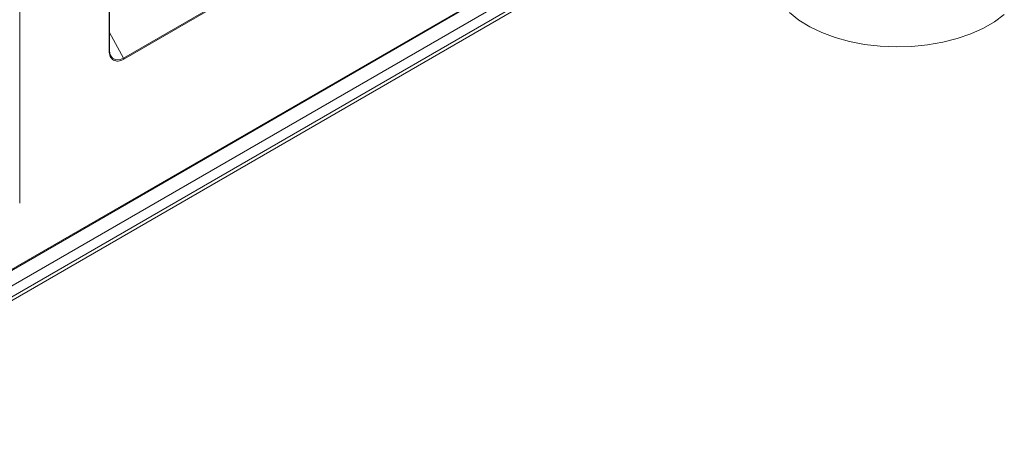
# Model space of a CAD drawing. Header units: millimetres. Extents: x 0 to 1118, y 0 to 864.
# Tile 224 of 235: x 997 to 1041, y 590 to 609. Entities that reach past the tile are written whole.
import ezdxf

# ---------------------------------------------------------------- set-up
doc = ezdxf.new("R2010")
doc.units = ezdxf.units.MM

msp = doc.modelspace()

# ---------------------------------------------------------------- linework, layer by layer
at = {"color": 9, "linetype": 'Continuous', "lineweight": 0}
for p, q in [((996.541, 651.43), (996.541, 600.48)), ((1000.62, 607.419), (1000.62, 649.2)), ((1001.27, 607.078), (1027.906, 622.454)), ((893.391, 538.123), (1038.861, 622.101)), ((1027.923, 622.41), (1001.287, 607.034)), ((894.027, 537.737), (1038.401, 621.082)), ((893.924, 537.014), (1038.297, 620.359)), ((894.027, 537.242), (1038.401, 620.588)), ((1000.634, 608.247), (1001.27, 607.078))]:
    msp.add_line(p, q, dxfattribs=at)
at = {"color": 7, "linetype": 'Continuous', "lineweight": 15}
for p, q in [((1000.634, 607.44), (1000.634, 649.221)), ((893.365, 538.066), (1038.835, 622.044)), ((893.6, 536.827), (1037.974, 620.172))]:
    msp.add_line(p, q, dxfattribs=at)
at = {"color": 7, "linetype": 'Continuous', "lineweight": 15, "flags": 128}
msp.add_lwpolyline([(1041.417, 609.065), (1040.972, 608.736), (1040.461, 608.44), (1039.891, 608.184), (1039.27, 607.969), (1038.608, 607.801), (1037.916, 607.68), (1037.203, 607.61), (1036.481, 607.591), (1035.76, 607.623), (1035.051, 607.706), (1034.365, 607.839), (1033.713, 608.019), (1033.104, 608.244), (1032.548, 608.511), (1032.052, 608.815), (1031.625, 609.152)], dxfattribs=at)
at = {"color": 9, "linetype": 'Continuous', "lineweight": 0, "flags": 128}
msp.add_lwpolyline([(1000.667, 607.238), (1000.668, 607.23), (1000.768, 607.075), (1000.927, 606.997), (1001.128, 607.014), (1001.199, 607.041), (1001.27, 607.078), (1001.27, 607.078), (1001.27, 607.078)], dxfattribs=at)
at = {"color": 9, "linetype": 'Continuous', "lineweight": 0}
for centre, radius, start, end in [((1000.609, 607.442), 0.0254, 294.6971, 353.9827), ((1001.211, 607.03), 0.0763, 2.5656, 38.63)]:
    msp.add_arc(centre, radius, start, end, dxfattribs=at)
msp.add_open_spline([(1001.287, 607.034), (1001.243, 607.008), (1001.2, 606.989), (1001.114, 606.96), (1001.072, 606.951), (1000.992, 606.944), (1000.954, 606.946), (1000.881, 606.96), (1000.848, 606.973), (1000.787, 607.009), (1000.758, 607.032), (1000.71, 607.087), (1000.689, 607.119), (1000.655, 607.192), (1000.642, 607.233), (1000.624, 607.321), (1000.62, 607.368), (1000.62, 607.419)], degree=3, knots=[0, 0, 0, 0, 0.125, 0.125, 0.25, 0.25, 0.375, 0.375, 0.5, 0.5, 0.625, 0.625, 0.75, 0.75, 0.875, 0.875, 1, 1, 1, 1], dxfattribs=at)
at = {"color": 7, "linetype": 'Continuous', "lineweight": 15}
msp.add_open_spline([(1000.633, 607.446), (1000.633, 607.446), (1000.633, 607.369), (1000.65, 607.303), (1000.667, 607.238)], degree=3, knots=[0, 0, 0, 0, 0.000053, 1, 1, 1, 1], dxfattribs=at)

doc.saveas('drawing.dxf')
